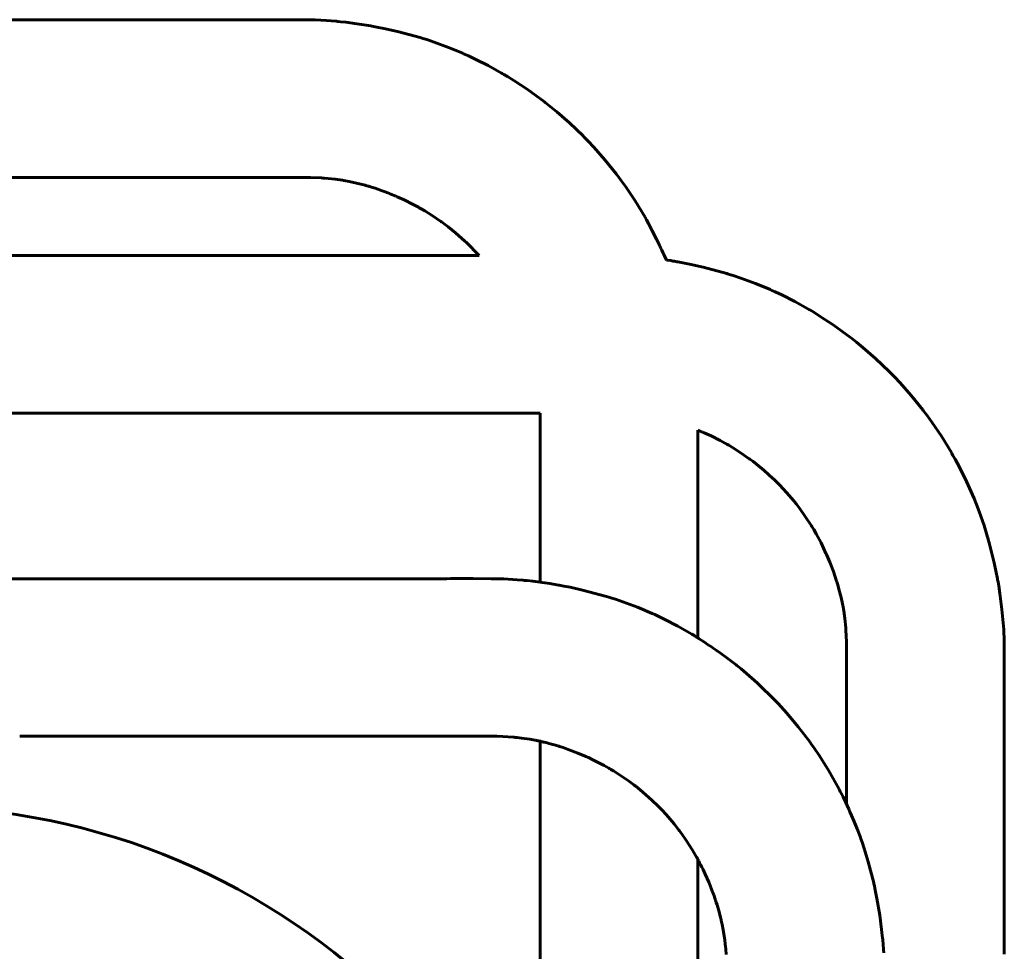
# Model space of a CAD drawing. Header units: millimetres. Extents: x 0 to 297, y 0 to 420.
# Tile 17 of 18: x 217 to 227, y 352 to 361. Entities that reach past the tile are written whole.
import ezdxf

# ---------------------------------------------------------------- set-up
doc = ezdxf.new("R2010")
doc.units = ezdxf.units.MM
doc.linetypes.add('K5LT_BASIC', pattern=[0])
doc.layers.add('Системный слой', color=7, linetype='Continuous')

# ---------------------------------------------------------------- blocks, each defined once
blk = doc.blocks.new('U92')
at = {"layer": 'Системный слой', "color": 150, "linetype": 'K5LT_BASIC', "lineweight": 60, "true_color": 0x0080ff}
for p, q in [((217.2123, 354.2217), (217.2667, 354.2217)), ((217.2667, 354.2217), (217.275, 354.2217)), ((217.275, 354.2217), (217.2908, 354.2217)), ((217.2908, 354.2217), (217.3222, 354.2217)), ((217.3222, 354.2217), (217.3848, 354.2217)), ((217.3848, 354.2217), (217.4601, 354.2217)), ((217.4601, 354.2217), (217.5537, 354.2217)), ((217.5537, 354.2217), (217.7079, 354.2217)), ((217.7079, 354.2217), (217.8646, 354.2217)), ((217.8646, 354.2217), (217.874, 354.2217)), ((217.874, 354.2217), (217.8823, 354.2217)), ((217.8823, 354.2217), (217.8933, 354.2217)), ((217.8933, 354.2217), (217.9154, 354.2217)), ((217.9154, 354.2217), (217.9597, 354.2217)), ((217.9597, 354.2217), (217.9735, 354.2217)), ((217.9735, 354.2217), (217.9819, 354.2217)), ((217.9819, 354.2217), (217.9903, 354.2217)), ((217.9903, 354.2217), (217.9988, 354.2217)), ((217.9988, 354.2217), (218.0072, 354.2217)), ((218.0072, 354.2217), (218.0165, 354.2217)), ((218.0165, 354.2217), (218.035, 354.2217)), ((218.035, 354.2217), (218.072, 354.2217)), ((218.072, 354.2217), (218.1459, 354.2217)), ((218.1459, 354.2217), (218.2931, 354.2217)), ((218.2931, 354.2217), (218.5858, 354.2217)), ((218.5858, 354.2217), (219.1688, 354.2217)), ((219.1688, 354.2217), (220.2588, 354.2217)), ((220.2588, 354.2217), (220.2674, 354.2217)), ((220.2674, 354.2217), (220.2826, 354.2217)), ((220.2826, 354.2217), (220.3128, 354.2217)), ((220.3128, 354.2217), (220.3228, 354.2217)), ((220.3228, 354.2217), (220.3315, 354.2217)), ((220.3315, 354.2217), (220.3424, 354.2217)), ((220.3424, 354.2217), (220.3643, 354.2217)), ((220.3643, 354.2217), (220.4081, 354.2217)), ((220.4081, 354.2217), (220.4397, 354.2217)), ((220.4397, 354.2217), (220.4485, 354.2217)), ((220.4485, 354.2217), (220.4573, 354.2217)), ((220.4573, 354.2217), (220.4681, 354.2217)), ((220.4681, 354.2217), (220.4769, 354.2217)), ((220.4769, 354.2217), (220.4858, 354.2217)), ((220.4858, 354.2217), (220.4994, 354.2217)), ((220.4994, 354.2217), (220.5083, 354.2217)), ((220.5083, 354.2217), (220.5184, 354.2217)), ((220.5184, 354.2217), (220.5385, 354.2217)), ((220.5385, 354.2217), (220.5604, 354.2217)), ((220.5604, 354.2217), (220.5694, 354.2217)), ((220.5694, 354.2217), (220.5805, 354.2217)), ((220.5805, 354.2217), (220.6028, 354.2217)), ((220.6028, 354.2217), (220.6476, 354.2217)), ((220.6476, 354.2217), (220.6843, 354.2217)), ((220.6843, 354.2217), (220.6936, 354.2217)), ((220.6936, 354.2217), (220.7068, 354.2217)), ((220.7068, 354.2217), (220.7333, 354.2217)), ((220.7333, 354.2217), (220.7866, 354.2217)), ((220.7866, 354.2217), (220.8942, 354.2217)), ((220.8942, 354.2217), (220.9369, 354.2217)), ((220.9369, 354.2217), (220.9464, 354.2217)), ((220.9464, 354.2217), (220.9638, 354.2217)), ((220.9638, 354.2217), (220.9987, 354.2217)), ((220.9987, 354.2217), (221.0687, 354.2217)), ((221.0687, 354.2217), (221.1896, 354.2217)), ((221.1896, 354.2217), (221.259, 354.2217)), ((221.259, 354.2217), (221.3621, 354.2217)), ((221.3621, 354.2217), (221.4323, 354.2217)), ((221.4323, 354.2217), (221.4415, 354.2217)), ((221.4415, 354.2217), (221.4586, 354.2217)), ((221.4586, 354.2217), (221.4926, 354.2217)), ((221.4926, 354.2217), (221.5597, 354.2219)), ((221.5597, 354.2219), (221.6898, 354.2217)), ((221.6898, 354.2217), (221.7062, 354.2216)), ((221.7062, 354.2216), (221.7147, 354.2215)), ((221.7147, 354.2215), (221.7279, 354.2214)), ((221.7279, 354.2214), (221.7542, 354.2209)), ((221.7542, 354.2209), (221.8058, 354.2192)), ((221.8058, 354.2192), (221.906, 354.2127)), ((221.906, 354.2127), (221.9138, 354.212)), ((221.9138, 354.212), (221.924, 354.2111)), ((221.924, 354.2111), (221.9443, 354.2091)), ((221.9443, 354.2091), (221.9845, 354.2045)), ((221.9845, 354.2045), (222.0635, 354.1932)), ((222.0635, 354.1932), (222.11, 354.185)), ((222.11, 354.185), (222.1174, 354.1836)), ((222.1174, 354.1836), (222.1247, 354.1823)), ((222.1247, 354.1823), (222.132, 354.1809)), ((222.132, 354.1809), (222.1394, 354.1795)), ((222.1394, 354.1795), (222.1497, 354.1773)), ((222.1497, 354.1773), (222.1627, 354.1742)), ((222.1627, 354.1742), (222.1699, 354.1724)), ((222.1699, 354.1724), (222.1796, 354.17)), ((222.1796, 354.17), (222.1909, 354.1672)), ((222.1909, 354.1672), (222.1981, 354.1654)), ((222.1981, 354.1654), (222.2158, 354.161)), ((222.2158, 354.161), (222.2273, 354.1581)), ((222.2273, 354.1581), (222.2444, 354.1538)), ((222.2444, 354.1538), (222.2699, 354.1471)), ((222.2699, 354.1471), (222.308, 354.1365)), ((222.308, 354.1365), (222.3399, 354.1269)), ((222.3399, 354.1269), (222.3472, 354.1246)), ((222.3472, 354.1246), (222.3586, 354.1209)), ((222.3586, 354.1209), (222.3816, 354.1132)), ((222.3816, 354.1132), (222.4278, 354.0971)), ((222.4278, 354.0971), (222.5217, 354.0611)), ((222.5217, 354.0611), (222.5749, 354.0389)), ((222.5749, 354.0389), (222.5825, 354.0357)), ((222.5825, 354.0357), (222.5951, 354.0301)), ((222.5951, 354.0301), (222.6203, 354.0189)), ((222.6203, 354.0189), (222.6704, 353.9953)), ((222.6704, 353.9953), (222.7696, 353.944)), ((222.7696, 353.944), (222.8157, 353.9179)), ((222.8157, 353.9179), (222.823, 353.9137)), ((222.823, 353.9137), (222.8353, 353.9064)), ((222.8353, 353.9064), (222.8596, 353.8918)), ((222.8596, 353.8918), (222.9079, 353.8615)), ((222.9079, 353.8615), (223.0019, 353.7973)), ((223.0019, 353.7973), (223.0528, 353.7597)), ((223.0528, 353.7597), (223.0595, 353.7545)), ((223.0595, 353.7545), (223.071, 353.7456)), ((223.071, 353.7456), (223.0938, 353.7277)), ((223.0938, 353.7277), (223.1386, 353.6909)), ((223.1386, 353.6909), (223.2252, 353.6139)), ((223.2252, 353.6139), (223.2828, 353.5581)), ((223.2828, 353.5581), (223.2887, 353.5521)), ((223.2887, 353.5521), (223.299, 353.5416)), ((223.299, 353.5416), (223.3194, 353.5204)), ((223.3194, 353.5204), (223.3593, 353.4772)), ((223.3593, 353.4772), (223.4356, 353.3878)), ((223.4356, 353.3878), (223.4823, 353.3281)), ((223.4823, 353.3281), (223.4874, 353.3214)), ((223.4874, 353.3214), (223.4961, 353.3096)), ((223.4961, 353.3096), (223.5135, 353.2858)), ((223.5135, 353.2858), (223.5471, 353.2377)), ((223.5471, 353.2377), (223.6104, 353.1392)), ((223.6104, 353.1392), (223.6495, 353.0722)), ((223.6495, 353.0722), (223.6537, 353.0649)), ((223.6537, 353.0649), (223.6577, 353.0576)), ((223.6577, 353.0576), (223.6618, 353.0501)), ((223.6618, 353.0501), (223.6657, 353.0427)), ((223.6657, 353.0427), (223.6697, 353.0353)), ((223.6697, 353.0353), (223.6737, 353.0279)), ((223.6737, 353.0279), (223.6788, 353.0183)), ((223.6788, 353.0183), (223.6864, 353.0038)), ((223.6864, 353.0038), (223.6902, 352.9963)), ((223.6902, 352.9963), (223.6941, 352.9888)), ((223.6941, 352.9888), (223.6998, 352.9775)), ((223.6998, 352.9775), (223.7109, 352.9548)), ((223.7109, 352.9548), (223.7326, 352.9089)), ((223.7326, 352.9089), (223.7649, 352.8349)), ((223.7649, 352.8349), (223.7682, 352.8269)), ((223.7682, 352.8269), (223.7724, 352.8166)), ((223.7724, 352.8166), (223.7783, 352.8019)), ((223.7783, 352.8019), (223.7821, 352.7923)), ((223.7821, 352.7923), (223.7853, 352.7843)), ((223.7853, 352.7843), (223.7888, 352.7752)), ((223.7888, 352.7752), (223.7958, 352.7571)), ((223.7958, 352.7571), (223.7988, 352.7491)), ((223.7988, 352.7491), (223.8018, 352.741)), ((223.8018, 352.741), (223.8054, 352.7314)), ((223.8054, 352.7314), (223.8125, 352.7121)), ((223.8125, 352.7121), (223.826, 352.6734)), ((223.826, 352.6734), (223.8307, 352.6595)), ((223.8307, 352.6595), (223.8334, 352.6514)), ((223.8334, 352.6514), (223.837, 352.6405)), ((223.837, 352.6405), (223.8439, 352.6186)), ((223.8439, 352.6186), (223.8571, 352.5749)), ((223.8571, 352.5749), (223.8803, 352.4872)), ((223.8803, 352.4872), (223.883, 352.4759)), ((223.883, 352.4759), (223.8848, 352.4678)), ((223.8848, 352.4678), (223.8876, 352.4555)), ((223.8876, 352.4555), (223.8929, 352.4309)), ((223.8929, 352.4309), (223.9025, 352.3816)), ((223.9025, 352.3816), (223.9179, 352.282)), ((223.9179, 352.282), (223.9222, 352.2458)), ((223.9222, 352.2458), (223.9231, 352.2374)), ((223.9231, 352.2374), (223.9245, 352.2242)), ((223.9245, 352.2242), (223.927, 352.1978)), ((223.927, 352.1978), (223.9309, 352.1448))]:
    blk.add_line(p, q, dxfattribs=at)
blk = doc.blocks.new('U93')
at = {"layer": 'Системный слой', "color": 150, "linetype": 'K5LT_BASIC', "lineweight": 60, "true_color": 0x0080ff}
for p, q in [((217.1252, 355.7204), (217.2241, 355.7204)), ((217.2241, 355.7204), (217.3324, 355.7204)), ((217.3324, 355.7204), (217.3402, 355.7204)), ((217.3402, 355.7204), (217.354, 355.7204)), ((217.354, 355.7204), (217.3815, 355.7204)), ((217.3815, 355.7204), (217.4367, 355.7204)), ((217.4367, 355.7204), (217.5249, 355.7204)), ((217.5249, 355.7204), (217.7129, 355.7204)), ((217.7129, 355.7204), (217.8637, 355.7204)), ((217.8637, 355.7204), (217.8714, 355.7204)), ((217.8714, 355.7204), (217.8829, 355.7204)), ((217.8829, 355.7204), (217.9057, 355.7204)), ((217.9057, 355.7204), (217.9326, 355.7204)), ((217.9326, 355.7204), (217.9402, 355.7204)), ((217.9402, 355.7204), (217.9494, 355.7204)), ((217.9494, 355.7204), (217.9678, 355.7204)), ((217.9678, 355.7204), (217.995, 355.7204)), ((217.995, 355.7204), (218.0086, 355.7204)), ((218.0086, 355.7204), (218.0293, 355.7204)), ((218.0293, 355.7204), (218.0706, 355.7204)), ((218.0706, 355.7204), (218.1534, 355.7204)), ((218.1534, 355.7204), (218.3193, 355.7204)), ((218.3193, 355.7204), (218.6521, 355.7204)), ((218.6521, 355.7204), (219.3185, 355.7204)), ((219.3185, 355.7204), (220.4466, 355.7204)), ((220.4466, 355.7204), (220.454, 355.7204)), ((220.454, 355.7204), (220.4614, 355.7204)), ((220.4614, 355.7204), (220.4687, 355.7204)), ((220.4687, 355.7204), (220.4761, 355.7204)), ((220.4761, 355.7204), (220.4872, 355.7204)), ((220.4872, 355.7204), (220.4945, 355.7204)), ((220.4945, 355.7204), (220.5018, 355.7204)), ((220.5018, 355.7204), (220.5125, 355.7204)), ((220.5125, 355.7204), (220.534, 355.7204)), ((220.534, 355.7204), (220.5442, 355.7204)), ((220.5442, 355.7204), (220.5514, 355.7204)), ((220.5514, 355.7204), (220.5604, 355.7204)), ((220.5604, 355.7204), (220.5783, 355.7204)), ((220.5783, 355.7204), (220.6139, 355.7204)), ((220.6139, 355.7204), (220.6472, 355.7204)), ((220.6472, 355.7204), (220.6543, 355.7204)), ((220.6543, 355.7204), (220.6646, 355.7204)), ((220.6646, 355.7204), (220.6853, 355.7204)), ((220.6853, 355.7204), (220.7265, 355.7204)), ((220.7265, 355.7204), (220.8083, 355.7204)), ((220.8083, 355.7204), (220.8856, 355.7204)), ((220.8856, 355.7204), (220.9874, 355.7204)), ((220.9874, 355.7204), (221.1722, 355.7204)), ((221.1722, 355.7204), (221.2501, 355.7204)), ((221.2501, 355.7204), (221.2588, 355.7204)), ((221.2588, 355.7204), (221.2761, 355.7204)), ((221.2761, 355.7204), (221.311, 355.7205)), ((221.311, 355.7205), (221.3812, 355.7205)), ((221.3812, 355.7205), (221.5244, 355.7206)), ((221.5244, 355.7206), (221.6973, 355.7204)), ((221.6973, 355.7204), (221.7051, 355.7204)), ((221.7051, 355.7204), (221.7207, 355.7202)), ((221.7207, 355.7202), (221.7521, 355.7197)), ((221.7521, 355.7197), (221.8155, 355.7177)), ((221.8155, 355.7177), (221.9442, 355.7101)), ((221.9442, 355.7101), (221.993, 355.7061)), ((221.993, 355.7061), (222.001, 355.7053)), ((222.001, 355.7053), (222.014, 355.7041)), ((222.014, 355.7041), (222.04, 355.7015)), ((222.04, 355.7015), (222.0921, 355.6958)), ((222.0921, 355.6958), (222.1626, 355.687)), ((222.1626, 355.687), (222.1707, 355.6859)), ((222.1707, 355.6859), (222.1824, 355.6843)), ((222.1824, 355.6843), (222.2058, 355.681)), ((222.2058, 355.681), (222.2526, 355.6739)), ((222.2526, 355.6739), (222.3359, 355.6599)), ((222.3359, 355.6599), (222.344, 355.6585)), ((222.344, 355.6585), (222.3589, 355.6558)), ((222.3589, 355.6558), (222.3886, 355.6502)), ((222.3886, 355.6502), (222.4479, 355.6384)), ((222.4479, 355.6384), (222.5652, 355.6124)), ((222.5652, 355.6124), (222.7933, 355.5513)), ((222.7933, 355.5513), (222.8152, 355.5446)), ((222.8152, 355.5446), (222.8243, 355.5418)), ((222.8243, 355.5418), (222.8424, 355.5362)), ((222.8424, 355.5362), (222.8784, 355.5246)), ((222.8784, 355.5246), (222.9493, 355.5006)), ((222.9493, 355.5006), (223.0871, 355.4489)), ((223.0871, 355.4489), (223.2277, 355.3891)), ((223.2277, 355.3891), (223.2357, 355.3855)), ((223.2357, 355.3855), (223.2517, 355.3782)), ((223.2517, 355.3782), (223.2835, 355.3635)), ((223.2835, 355.3635), (223.3467, 355.333)), ((223.3467, 355.333), (223.4716, 355.2683)), ((223.4716, 355.2683), (223.6041, 355.1931)), ((223.6041, 355.1931), (223.6106, 355.1893)), ((223.6106, 355.1893), (223.6171, 355.1855)), ((223.6171, 355.1855), (223.6236, 355.1817)), ((223.6236, 355.1817), (223.6301, 355.1779)), ((223.6301, 355.1779), (223.6366, 355.1741)), ((223.6366, 355.1741), (223.6458, 355.1685)), ((223.6458, 355.1685), (223.6592, 355.1597)), ((223.6592, 355.1597), (223.6655, 355.1554)), ((223.6655, 355.1554), (223.6717, 355.1512)), ((223.6717, 355.1512), (223.6831, 355.1433)), ((223.6831, 355.1433), (223.7061, 355.1276)), ((223.7061, 355.1276), (223.7375, 355.1064)), ((223.7375, 355.1064), (223.7533, 355.0958)), ((223.7533, 355.0958), (223.7903, 355.0708)), ((223.7903, 355.0708), (223.8086, 355.0584)), ((223.8086, 355.0584), (223.836, 355.0398)), ((223.836, 355.0398), (223.8768, 355.0117)), ((223.8768, 355.0117), (223.9375, 354.9686)), ((223.9375, 354.9686), (224.0265, 354.901)), ((224.0265, 354.901), (224.0332, 354.8957)), ((224.0332, 354.8957), (224.0464, 354.885)), ((224.0464, 354.885), (224.0727, 354.8635)), ((224.0727, 354.8635), (224.1248, 354.8198)), ((224.1248, 354.8198), (224.2266, 354.7297)), ((224.2266, 354.7297), (224.404, 354.5552)), ((224.404, 354.5552), (224.4112, 354.5476)), ((224.4112, 354.5476), (224.4254, 354.5325)), ((224.4254, 354.5325), (224.4536, 354.502)), ((224.4536, 354.502), (224.509, 354.44)), ((224.509, 354.44), (224.6157, 354.3125)), ((224.6157, 354.3125), (224.7284, 354.164)), ((224.7284, 354.164), (224.7345, 354.1555)), ((224.7345, 354.1555), (224.7467, 354.1384)), ((224.7467, 354.1384), (224.7707, 354.1042)), ((224.7707, 354.1042), (224.8174, 354.0349)), ((224.8174, 354.0349), (224.9062, 353.8936)), ((224.9062, 353.8936), (225.0047, 353.7183)), ((225.0047, 353.7183), (225.0095, 353.7092)), ((225.0095, 353.7092), (225.0167, 353.6955)), ((225.0167, 353.6955), (225.0274, 353.675)), ((225.0274, 353.675), (225.0432, 353.6442)), ((225.0432, 353.6442), (225.066, 353.5976)), ((225.066, 353.5976), (225.0979, 353.5266)), ((225.0979, 353.5266), (225.1086, 353.5026)), ((225.1086, 353.5026), (225.1238, 353.4681)), ((225.1238, 353.4681), (225.1458, 353.4169)), ((225.1458, 353.4169), (225.1775, 353.34)), ((225.1775, 353.34), (225.205, 353.2673)), ((225.205, 353.2673), (225.2078, 353.2598)), ((225.2078, 353.2598), (225.2132, 353.2446)), ((225.2132, 353.2446), (225.2238, 353.2141)), ((225.2238, 353.2141), (225.2443, 353.1526)), ((225.2443, 353.1526), (225.2821, 353.0281)), ((225.2821, 353.0281), (225.3338, 352.8272)), ((225.3338, 352.8272), (225.3361, 352.8173)), ((225.3361, 352.8173), (225.3405, 352.7975)), ((225.3405, 352.7975), (225.3491, 352.758)), ((225.3491, 352.758), (225.3651, 352.6788)), ((225.3651, 352.6788), (225.3922, 352.5202)), ((225.3922, 352.5202), (225.4193, 352.2995)), ((225.4193, 352.2995), (225.42, 352.292)), ((225.42, 352.292), (225.4214, 352.2775)), ((225.4214, 352.2775), (225.4238, 352.2486)), ((225.4238, 352.2486), (225.4281, 352.1905)), ((225.4281, 352.1905), (225.4299, 352.1614))]:
    blk.add_line(p, q, dxfattribs=at)
blk = doc.blocks.new('U94')
at = {"layer": 'Системный слой', "color": 150, "linetype": 'K5LT_BASIC', "lineweight": 60, "true_color": 0x0080ff}
for p, q in [((208.1894, 357.2931), (222.1608, 357.2931)), ((223.6608, 357.1327), (223.6754, 357.1269)), ((223.6754, 357.1269), (223.6828, 357.1238)), ((223.6828, 357.1238), (223.6865, 357.1223)), ((223.6865, 357.1223), (223.6885, 357.1214)), ((223.6885, 357.1214), (223.6895, 357.121)), ((223.6895, 357.121), (223.6904, 357.1206)), ((223.6904, 357.1206), (223.6916, 357.1201)), ((223.6916, 357.1201), (223.6932, 357.1194)), ((223.6932, 357.1194), (223.6955, 357.1184)), ((223.6955, 357.1184), (223.699, 357.1169)), ((223.699, 357.1169), (223.7023, 357.1156)), ((223.7023, 357.1156), (223.705, 357.1144)), ((223.705, 357.1144), (223.7105, 357.1121)), ((223.7105, 357.1121), (223.7215, 357.1073)), ((223.7215, 357.1073), (223.7434, 357.0977)), ((223.7434, 357.0977), (223.7869, 357.0777)), ((223.7869, 357.0777), (223.8731, 357.0347)), ((223.8731, 357.0347), (223.9236, 357.0073)), ((223.9236, 357.0073), (223.9282, 357.0047)), ((223.9282, 357.0047), (223.9375, 356.9994)), ((223.9375, 356.9994), (223.9559, 356.9888)), ((223.9559, 356.9888), (223.9926, 356.967)), ((223.9926, 356.967), (224.0646, 356.9215)), ((224.0646, 356.9215), (224.151, 356.8616)), ((224.151, 356.8616), (224.1557, 356.8582)), ((224.1557, 356.8582), (224.165, 356.8513)), ((224.165, 356.8513), (224.1835, 356.8375)), ((224.1835, 356.8375), (224.2201, 356.8092)), ((224.2201, 356.8092), (224.2913, 356.7507)), ((224.2913, 356.7507), (224.3762, 356.674)), ((224.3762, 356.674), (224.3806, 356.6699)), ((224.3806, 356.6699), (224.3892, 356.6616)), ((224.3892, 356.6616), (224.4063, 356.6449)), ((224.4063, 356.6449), (224.44, 356.6109)), ((224.44, 356.6109), (224.5052, 356.5409)), ((224.5052, 356.5409), (224.5731, 356.4611)), ((224.5731, 356.4611), (224.5768, 356.4564)), ((224.5768, 356.4564), (224.5843, 356.4471)), ((224.5843, 356.4471), (224.5991, 356.4283)), ((224.5991, 356.4283), (224.6281, 356.3904)), ((224.6281, 356.3904), (224.6835, 356.3129)), ((224.6835, 356.3129), (224.7417, 356.2232)), ((224.7417, 356.2232), (224.7449, 356.2181)), ((224.7449, 356.2181), (224.7511, 356.2079)), ((224.7511, 356.2079), (224.7635, 356.1872)), ((224.7635, 356.1872), (224.7875, 356.1455)), ((224.7875, 356.1455), (224.8332, 356.0602)), ((224.8332, 356.0602), (224.8804, 355.9611)), ((224.8804, 355.9611), (224.8828, 355.9556)), ((224.8828, 355.9556), (224.8877, 355.9446)), ((224.8877, 355.9446), (224.8973, 355.9225)), ((224.8973, 355.9225), (224.9159, 355.8778)), ((224.9159, 355.8778), (224.9505, 355.7874)), ((224.9505, 355.7874), (224.9817, 355.6953)), ((224.9817, 355.6953), (224.9833, 355.6904)), ((224.9833, 355.6904), (224.9864, 355.6804)), ((224.9864, 355.6804), (224.9924, 355.6606)), ((224.9924, 355.6606), (225.0037, 355.621)), ((225.0037, 355.621), (225.0237, 355.542)), ((225.0237, 355.542), (225.0367, 355.4814)), ((225.0367, 355.4814), (225.0376, 355.4768)), ((225.0376, 355.4768), (225.0393, 355.4678)), ((225.0393, 355.4678), (225.0426, 355.4498)), ((225.0426, 355.4498), (225.0488, 355.4138)), ((225.0488, 355.4138), (225.059, 355.3417)), ((225.059, 355.3417), (225.068, 355.254)), ((225.068, 355.254), (225.0683, 355.2495)), ((225.0683, 355.2495), (225.069, 355.2405)), ((225.069, 355.2405), (225.0703, 355.2223)), ((225.0703, 355.2223), (225.0725, 355.1858)), ((225.0725, 355.1858), (225.0754, 355.1116)), ((225.0754, 355.1116), (225.0762, 355.0431)), ((225.0762, 355.0431), (225.0762, 355.0388)), ((225.0762, 355.0388), (225.0762, 355.0301)), ((225.0762, 355.0301), (225.0762, 355.0127)), ((225.0762, 355.0127), (225.0762, 354.9774)), ((225.0762, 354.9774), (225.0762, 354.9057)), ((225.0762, 354.9057), (225.0762, 354.8667)), ((225.0762, 354.8667), (225.0762, 354.847)), ((225.0762, 354.847), (225.0762, 354.837)), ((225.0762, 354.837), (225.0762, 354.8327)), ((225.0762, 354.8327), (225.0762, 354.8241)), ((225.0762, 354.8241), (225.0762, 354.8069)), ((225.0762, 354.8069), (225.0762, 354.7727)), ((225.0762, 354.7727), (225.0762, 354.7047)), ((225.0762, 354.7047), (225.0762, 354.6104)), ((225.0762, 354.6104), (225.0762, 354.6033)), ((225.0762, 354.6033), (225.0762, 354.5892)), ((225.0762, 354.5892), (225.0762, 354.561)), ((225.0762, 354.561), (225.0762, 354.5051)), ((225.0762, 354.5051), (225.0762, 354.3952)), ((225.0762, 354.3952), (225.0762, 354.182)), ((225.0762, 354.182), (225.0762, 354.1654)), ((225.0762, 354.1654), (225.0762, 354.1598)), ((225.0762, 354.1598), (225.0762, 354.1486)), ((225.0762, 354.1486), (225.0762, 354.1262)), ((225.0762, 354.1262), (225.0762, 354.0817)), ((225.0762, 354.0817), (225.0762, 354.0578)), ((225.0762, 354.0578), (225.0762, 354.0561)), ((225.0762, 354.0561), (225.0762, 354.0527)), ((225.0762, 354.0527), (225.0762, 354.0459)), ((225.0762, 354.0459), (225.0762, 354.0342)), ((225.0762, 354.0342), (225.0762, 354.0332)), ((225.0762, 354.0332), (225.0762, 354.0313)), ((225.0762, 354.0313), (225.0762, 354.0274)), ((225.0762, 354.0274), (225.0762, 354.0197)), ((225.0762, 354.0197), (225.0762, 354.0041)), ((225.0762, 354.0041), (225.0762, 353.9869)), ((225.0762, 353.9869), (225.0762, 353.9852)), ((225.0762, 353.9852), (225.0762, 353.9819)), ((225.0762, 353.9819), (225.0762, 353.9754)), ((225.0762, 353.9754), (225.0762, 353.9622)), ((225.0762, 353.9622), (225.0762, 353.9357)), ((225.0762, 353.9357), (225.0762, 353.8914)), ((225.0762, 353.8914), (225.0762, 353.8883)), ((225.0762, 353.8883), (225.0762, 353.8822)), ((225.0762, 353.8822), (225.0762, 353.8701)), ((225.0762, 353.8701), (225.0762, 353.8456)), ((225.0762, 353.8456), (225.0762, 353.7964)), ((225.0762, 353.7964), (225.0762, 353.7662)), ((225.0762, 353.7662), (225.0762, 353.751)), ((225.0762, 353.751), (225.0762, 353.7433)), ((225.0762, 353.7433), (225.0762, 353.734)), ((225.0762, 353.734), (225.0762, 353.7288)), ((225.0762, 353.7288), (225.0762, 353.721)), ((225.0762, 353.721), (225.0762, 353.7093)), ((225.0762, 353.7093), (225.0762, 353.6917)), ((225.0762, 353.6917), (225.0762, 353.6791)), ((225.0762, 353.6791), (225.0762, 353.6594)), ((225.0762, 353.6594), (225.0762, 353.63)), ((225.0762, 353.63), (225.0762, 353.586)), ((225.0762, 353.586), (225.0762, 353.5753))]:
    blk.add_line(p, q, dxfattribs=at)
blk = doc.blocks.new('U96')
at = {"layer": 'Системный слой', "color": 150, "linetype": 'K5LT_BASIC', "lineweight": 60, "true_color": 0x0080ff}
for p, q in [((208.1894, 358.7931), (221.5823, 358.7931)), ((223.3632, 358.7511), (223.4034, 358.7451)), ((223.4034, 358.7451), (223.4236, 358.7418)), ((223.4236, 358.7418), (223.4339, 358.74)), ((223.4339, 358.74), (223.441, 358.7388)), ((223.441, 358.7388), (223.4481, 358.7375)), ((223.4481, 358.7375), (223.4551, 358.7363)), ((223.4551, 358.7363), (223.4622, 358.7351)), ((223.4622, 358.7351), (223.4703, 358.7337)), ((223.4703, 358.7337), (223.4865, 358.7308)), ((223.4865, 358.7308), (223.5189, 358.7248)), ((223.5189, 358.7248), (223.5837, 358.712)), ((223.5837, 358.712), (223.7125, 358.6834)), ((223.7125, 358.6834), (223.936, 358.6232)), ((223.936, 358.6232), (223.945, 358.6204)), ((223.945, 358.6204), (223.963, 358.6149)), ((223.963, 358.6149), (223.999, 358.6035)), ((223.999, 358.6035), (224.0702, 358.5798)), ((224.0702, 358.5798), (224.2106, 358.528)), ((224.2106, 358.528), (224.3421, 358.4731)), ((224.3421, 358.4731), (224.3499, 358.4696)), ((224.3499, 358.4696), (224.3656, 358.4626)), ((224.3656, 358.4626), (224.3969, 358.4483)), ((224.3969, 358.4483), (224.4592, 358.4188)), ((224.4592, 358.4188), (224.5825, 358.3563)), ((224.5825, 358.3563), (224.7077, 358.2867)), ((224.7077, 358.2867), (224.7157, 358.2821)), ((224.7157, 358.2821), (224.7316, 358.2728)), ((224.7316, 358.2728), (224.7632, 358.2539)), ((224.7632, 358.2539), (224.826, 358.2151)), ((224.826, 358.2151), (224.9492, 358.134)), ((224.9492, 358.134), (225.1147, 358.0137)), ((225.1147, 358.0137), (225.1226, 358.0075)), ((225.1226, 358.0075), (225.1384, 357.9953)), ((225.1384, 357.9953), (225.1697, 357.9705)), ((225.1697, 357.9705), (225.2315, 357.9199)), ((225.2315, 357.9199), (225.3519, 357.815)), ((225.3519, 357.815), (225.482, 357.6906)), ((225.482, 357.6906), (225.489, 357.6835)), ((225.489, 357.6835), (225.503, 357.6694)), ((225.503, 357.6694), (225.5306, 357.6409)), ((225.5306, 357.6409), (225.585, 357.5831)), ((225.585, 357.5831), (225.6899, 357.4641)), ((225.6899, 357.4641), (225.8, 357.3274)), ((225.8, 357.3274), (225.806, 357.3195)), ((225.806, 357.3195), (225.818, 357.3037)), ((225.818, 357.3037), (225.8418, 357.2719)), ((225.8418, 357.2719), (225.8883, 357.2074)), ((225.8883, 357.2074), (225.9774, 357.0755)), ((225.9774, 357.0755), (226.0729, 356.9194)), ((226.0729, 356.9194), (226.0779, 356.9107)), ((226.0779, 356.9107), (226.0878, 356.8933)), ((226.0878, 356.8933), (226.1073, 356.8584)), ((226.1073, 356.8584), (226.1453, 356.7881)), ((226.1453, 356.7881), (226.2165, 356.6455)), ((226.2165, 356.6455), (226.2884, 356.4837)), ((226.2884, 356.4837), (226.2918, 356.4755)), ((226.2918, 356.4755), (226.2986, 356.459)), ((226.2986, 356.459), (226.3118, 356.4259)), ((226.3118, 356.4259), (226.3371, 356.3595)), ((226.3371, 356.3595), (226.3835, 356.2255)), ((226.3835, 356.2255), (226.4171, 356.1162)), ((226.4171, 356.1162), (226.4193, 356.1084)), ((226.4193, 356.1084), (226.4238, 356.0928)), ((226.4238, 356.0928), (226.4326, 356.0615)), ((226.4326, 356.0615), (226.4494, 355.9984)), ((226.4494, 355.9984), (226.4802, 355.8702)), ((226.4802, 355.8702), (226.5112, 355.7179)), ((226.5112, 355.7179), (226.5129, 355.7087)), ((226.5129, 355.7087), (226.5162, 355.6902)), ((226.5162, 355.6902), (226.5226, 355.653)), ((226.5226, 355.653), (226.5345, 355.578)), ((226.5345, 355.578), (226.5541, 355.4263)), ((226.5541, 355.4263), (226.5704, 355.2355)), ((226.5704, 355.2355), (226.5713, 355.2182)), ((226.5713, 355.2182), (226.5717, 355.2108)), ((226.5717, 355.2108), (226.5724, 355.1963)), ((226.5724, 355.1963), (226.5737, 355.1675)), ((226.5737, 355.1675), (226.5753, 355.1101)), ((226.5753, 355.1101), (226.5762, 355.0252)), ((226.5762, 355.0252), (226.5762, 355.0181)), ((226.5762, 355.0181), (226.5762, 355.0061)), ((226.5762, 355.0061), (226.5762, 354.9822)), ((226.5762, 354.9822), (226.5762, 354.9349)), ((226.5762, 354.9349), (226.5762, 354.842)), ((226.5762, 354.842), (226.5762, 354.7463)), ((226.5762, 354.7463), (226.5762, 354.7397)), ((226.5762, 354.7397), (226.5762, 354.7273)), ((226.5762, 354.7273), (226.5762, 354.7025)), ((226.5762, 354.7025), (226.5762, 354.6532)), ((226.5762, 354.6532), (226.5762, 354.6099)), ((226.5762, 354.6099), (226.5762, 354.5882)), ((226.5762, 354.5882), (226.5762, 354.5773)), ((226.5762, 354.5773), (226.5762, 354.564)), ((226.5762, 354.564), (226.5762, 354.5564)), ((226.5762, 354.5564), (226.5762, 354.5451)), ((226.5762, 354.5451), (226.5762, 354.5282)), ((226.5762, 354.5282), (226.5762, 354.5029)), ((226.5762, 354.5029), (226.5762, 354.4648)), ((226.5762, 354.4648), (226.5762, 354.4573)), ((226.5762, 354.4573), (226.5762, 354.4507)), ((226.5762, 354.4507), (226.5762, 354.4386)), ((226.5762, 354.4386), (226.5762, 354.4142)), ((226.5762, 354.4142), (226.5762, 354.3653)), ((226.5762, 354.3653), (226.5762, 354.2661)), ((226.5762, 354.2661), (226.5762, 354.2151)), ((226.5762, 354.2151), (226.5762, 354.2083)), ((226.5762, 354.2083), (226.5762, 354.1974)), ((226.5762, 354.1974), (226.5762, 354.1755)), ((226.5762, 354.1755), (226.5762, 354.1313)), ((226.5762, 354.1313), (226.5762, 354.0811)), ((226.5762, 354.0811), (226.5762, 354.0739)), ((226.5762, 354.0739), (226.5762, 354.0649)), ((226.5762, 354.0649), (226.5762, 354.0552)), ((226.5762, 354.0552), (226.5762, 354.048)), ((226.5762, 354.048), (226.5762, 354.0409)), ((226.5762, 354.0409), (226.5762, 354.0334)), ((226.5762, 354.0334), (226.5762, 354.0184)), ((226.5762, 354.0184), (226.5762, 354.0112)), ((226.5762, 354.0112), (226.5762, 354.004)), ((226.5762, 354.004), (226.5762, 353.9954)), ((226.5762, 353.9954), (226.5762, 353.9782)), ((226.5762, 353.9782), (226.5762, 353.9438)), ((226.5762, 353.9438), (226.5762, 353.9365)), ((226.5762, 353.9365), (226.5762, 353.9293)), ((226.5762, 353.9293), (226.5762, 353.9221)), ((226.5762, 353.9221), (226.5762, 353.9148)), ((226.5762, 353.9148), (226.5762, 353.9068)), ((226.5762, 353.9068), (226.5762, 353.8995)), ((226.5762, 353.8995), (226.5762, 353.8923)), ((226.5762, 353.8923), (226.5762, 353.8816)), ((226.5762, 353.8816), (226.5762, 353.8603)), ((226.5762, 353.8603), (226.5762, 353.8176)), ((226.5762, 353.8176), (226.5762, 353.7318)), ((226.5762, 353.7318), (226.5762, 353.7187)), ((226.5762, 353.7187), (226.5762, 353.7114)), ((226.5762, 353.7114), (226.5762, 353.6982)), ((226.5762, 353.6982), (226.5762, 353.6718)), ((226.5762, 353.6718), (226.5762, 353.6189)), ((226.5762, 353.6189), (226.5762, 353.5128)), ((226.5762, 353.5128), (226.5762, 353.4123)), ((226.5762, 353.4123), (226.5762, 353.362)), ((226.5762, 353.362), (226.5762, 353.2438)), ((226.5762, 353.2438), (226.5762, 353.195)), ((226.5762, 353.195), (226.5762, 353.1311)), ((226.5762, 353.1311), (226.5762, 353.1078)), ((226.5762, 353.1078), (226.5762, 353.1004)), ((226.5762, 353.1004), (226.5762, 353.0908)), ((226.5762, 353.0908), (226.5762, 353.0752)), ((226.5762, 353.0752), (226.5762, 353.0679)), ((226.5762, 353.0679), (226.5762, 353.0592)), ((226.5762, 353.0592), (226.5762, 353.0424)), ((226.5762, 353.0424), (226.5762, 353.035)), ((226.5762, 353.035), (226.5762, 353.0261)), ((226.5762, 353.0261), (226.5762, 353.0083)), ((226.5762, 353.0083), (226.5762, 352.9767)), ((226.5762, 352.9767), (226.5762, 352.9693)), ((226.5762, 352.9693), (226.5762, 352.9595)), ((226.5762, 352.9595), (226.5762, 352.94)), ((226.5762, 352.94), (226.5762, 352.9009)), ((226.5762, 352.9009), (226.5762, 352.8456)), ((226.5762, 352.8456), (226.5762, 352.8383)), ((226.5762, 352.8383), (226.5762, 352.8267)), ((226.5762, 352.8267), (226.5762, 352.8035)), ((226.5762, 352.8035), (226.5762, 352.7572)), ((226.5762, 352.7572), (226.5762, 352.665)), ((226.5762, 352.665), (226.5762, 352.4822)), ((226.5762, 352.4822), (226.5762, 352.3712)), ((226.5762, 352.3712), (226.5762, 352.1494))]:
    blk.add_line(p, q, dxfattribs=at)
blk = doc.blocks.new('U128')
at = {"layer": 'Системный слой', "color": 150, "linetype": 'K5LT_BASIC', "lineweight": 60, "true_color": 0x0080ff}
for p, q in [((217.0355, 361.037), (217.2125, 361.037)), ((217.2125, 361.037), (217.4095, 361.037)), ((217.4095, 361.037), (217.4169, 361.037)), ((217.4169, 361.037), (217.4318, 361.037)), ((217.4318, 361.037), (217.4614, 361.037)), ((217.4614, 361.037), (217.5207, 361.037)), ((217.5207, 361.037), (217.5437, 361.037)), ((217.5437, 361.037), (217.546, 361.037)), ((217.546, 361.037), (217.5506, 361.037)), ((217.5506, 361.037), (217.5598, 361.037)), ((217.5598, 361.037), (217.5774, 361.037)), ((217.5774, 361.037), (217.5791, 361.037)), ((217.5791, 361.037), (217.582, 361.037)), ((217.582, 361.037), (217.5878, 361.037)), ((217.5878, 361.037), (217.5995, 361.037)), ((217.5995, 361.037), (217.6114, 361.037)), ((217.6114, 361.037), (217.6131, 361.037)), ((217.6131, 361.037), (217.6163, 361.037)), ((217.6163, 361.037), (217.6228, 361.037)), ((217.6228, 361.037), (217.6358, 361.037)), ((217.6358, 361.037), (217.6617, 361.037)), ((217.6617, 361.037), (217.6795, 361.037)), ((217.6795, 361.037), (217.682, 361.037)), ((217.682, 361.037), (217.6872, 361.037)), ((217.6872, 361.037), (217.6976, 361.037)), ((217.6976, 361.037), (217.7183, 361.037)), ((217.7183, 361.037), (217.7597, 361.037)), ((217.7597, 361.037), (217.8152, 361.037)), ((217.8152, 361.037), (217.8198, 361.037)), ((217.8198, 361.037), (217.829, 361.037)), ((217.829, 361.037), (217.8473, 361.037)), ((217.8473, 361.037), (217.8838, 361.037)), ((217.8838, 361.037), (217.9567, 361.037)), ((217.9567, 361.037), (218.0858, 361.037)), ((218.0858, 361.037), (218.0943, 361.037)), ((218.0943, 361.037), (218.1114, 361.037)), ((218.1114, 361.037), (218.1454, 361.037)), ((218.1454, 361.037), (218.2134, 361.037)), ((218.2134, 361.037), (218.3486, 361.037)), ((218.3486, 361.037), (218.611, 361.037)), ((218.611, 361.037), (218.6146, 361.037)), ((218.6146, 361.037), (218.6162, 361.037)), ((218.6162, 361.037), (218.6193, 361.037)), ((218.6193, 361.037), (218.6256, 361.037)), ((218.6256, 361.037), (218.6382, 361.037)), ((218.6382, 361.037), (218.6633, 361.037)), ((218.6633, 361.037), (218.7134, 361.037)), ((218.7134, 361.037), (218.7264, 361.037)), ((218.7264, 361.037), (218.7279, 361.037)), ((218.7279, 361.037), (218.73, 361.037)), ((218.73, 361.037), (218.7329, 361.037)), ((218.7329, 361.037), (218.7373, 361.037)), ((218.7373, 361.037), (218.7439, 361.037)), ((218.7439, 361.037), (218.7538, 361.037)), ((218.7538, 361.037), (218.7554, 361.037)), ((218.7554, 361.037), (218.7576, 361.037)), ((218.7576, 361.037), (218.762, 361.037)), ((218.762, 361.037), (218.7707, 361.037)), ((218.7707, 361.037), (218.782, 361.037)), ((218.782, 361.037), (218.7835, 361.037)), ((218.7835, 361.037), (218.7861, 361.037)), ((218.7861, 361.037), (218.7912, 361.037)), ((218.7912, 361.037), (218.8015, 361.037)), ((218.8015, 361.037), (218.8219, 361.037)), ((218.8219, 361.037), (218.8375, 361.037)), ((218.8375, 361.037), (218.8394, 361.037)), ((218.8394, 361.037), (218.8431, 361.037)), ((218.8431, 361.037), (218.8505, 361.037)), ((218.8505, 361.037), (218.8652, 361.037)), ((218.8652, 361.037), (218.8945, 361.037)), ((218.8945, 361.037), (218.9469, 361.037)), ((218.9469, 361.037), (218.9504, 361.037)), ((218.9504, 361.037), (218.9573, 361.037)), ((218.9573, 361.037), (218.9711, 361.037)), ((218.9711, 361.037), (218.9987, 361.037)), ((218.9987, 361.037), (219.0534, 361.037)), ((219.0534, 361.037), (219.1544, 361.037)), ((219.1544, 361.037), (219.1616, 361.037)), ((219.1616, 361.037), (219.1683, 361.037)), ((219.1683, 361.037), (219.1819, 361.037)), ((219.1819, 361.037), (219.209, 361.037)), ((219.209, 361.037), (219.2395, 361.037)), ((219.2395, 361.037), (219.2549, 361.037)), ((219.2549, 361.037), (219.2628, 361.037)), ((219.2628, 361.037), (219.2762, 361.037)), ((219.2762, 361.037), (219.2884, 361.037)), ((219.2884, 361.037), (219.3067, 361.037)), ((219.3067, 361.037), (219.3341, 361.037)), ((219.3341, 361.037), (219.3751, 361.037)), ((219.3751, 361.037), (219.4368, 361.037)), ((219.4368, 361.037), (219.5301, 361.037)), ((219.5301, 361.037), (219.5878, 361.037)), ((219.5878, 361.037), (219.5957, 361.037)), ((219.5957, 361.037), (219.6115, 361.037)), ((219.6115, 361.037), (219.6432, 361.037)), ((219.6432, 361.037), (219.7072, 361.0371)), ((219.7072, 361.0371), (219.8375, 361.0371)), ((219.8375, 361.0371), (219.924, 361.037)), ((219.924, 361.037), (219.9305, 361.0369)), ((219.9305, 361.0369), (219.9437, 361.0368)), ((219.9437, 361.0368), (219.97, 361.0364)), ((219.97, 361.0364), (220.0231, 361.035)), ((220.0231, 361.035), (220.1306, 361.0295)), ((220.1306, 361.0295), (220.2181, 361.0226)), ((220.2181, 361.0226), (220.2246, 361.022)), ((220.2246, 361.022), (220.2375, 361.0208)), ((220.2375, 361.0208), (220.2635, 361.0182)), ((220.2635, 361.0182), (220.3156, 361.0125)), ((220.3156, 361.0125), (220.4197, 360.9991)), ((220.4197, 360.9991), (220.5515, 360.9781)), ((220.5515, 360.9781), (220.5598, 360.9767)), ((220.5598, 360.9767), (220.5765, 360.9737)), ((220.5765, 360.9737), (220.6096, 360.9675)), ((220.6096, 360.9675), (220.6756, 360.9544)), ((220.6756, 360.9544), (220.8061, 360.9252)), ((220.8061, 360.9252), (221.0211, 360.8669)), ((221.0211, 360.8669), (221.03, 360.8642)), ((221.03, 360.8642), (221.0478, 360.8587)), ((221.0478, 360.8587), (221.0831, 360.8476)), ((221.0831, 360.8476), (221.1532, 360.8242)), ((221.1532, 360.8242), (221.2908, 360.7736)), ((221.2908, 360.7736), (221.4259, 360.7173)), ((221.4259, 360.7173), (221.4337, 360.7138)), ((221.4337, 360.7138), (221.4494, 360.7068)), ((221.4494, 360.7068), (221.4806, 360.6926)), ((221.4806, 360.6926), (221.543, 360.6631)), ((221.543, 360.6631), (221.6669, 360.6003)), ((221.6669, 360.6003), (221.7943, 360.5295)), ((221.7943, 360.5295), (221.8023, 360.5248)), ((221.8023, 360.5248), (221.8182, 360.5155)), ((221.8182, 360.5155), (221.85, 360.4964)), ((221.85, 360.4964), (221.9132, 360.4574)), ((221.9132, 360.4574), (222.0372, 360.3756)), ((222.0372, 360.3756), (222.2024, 360.2551)), ((222.2024, 360.2551), (222.2103, 360.249)), ((222.2103, 360.249), (222.2261, 360.2367)), ((222.2261, 360.2367), (222.2575, 360.2118)), ((222.2575, 360.2118), (222.3195, 360.161)), ((222.3195, 360.161), (222.44, 360.0556)), ((222.44, 360.0556), (222.5697, 359.9313)), ((222.5697, 359.9313), (222.5767, 359.9243)), ((222.5767, 359.9243), (222.5907, 359.9101)), ((222.5907, 359.9101), (222.6183, 359.8816)), ((222.6183, 359.8816), (222.6727, 359.8236)), ((222.6727, 359.8236), (222.7776, 359.7043)), ((222.7776, 359.7043), (222.8879, 359.567)), ((222.8879, 359.567), (222.8939, 359.5591)), ((222.8939, 359.5591), (222.9059, 359.5432)), ((222.9059, 359.5432), (222.9296, 359.5113)), ((222.9296, 359.5113), (222.9762, 359.4468)), ((222.9762, 359.4468), (223.0651, 359.3146)), ((223.0651, 359.3146), (223.1603, 359.1584)), ((223.1603, 359.1584), (223.1651, 359.1499)), ((223.1651, 359.1499), (223.1746, 359.133)), ((223.1746, 359.133), (223.1932, 359.099)), ((223.1932, 359.099), (223.2287, 359.0302)), ((223.2287, 359.0302), (223.2675, 358.951)), ((223.2675, 358.951), (223.2865, 358.9112)), ((223.2865, 358.9112), (223.296, 358.8912)), ((223.296, 358.8912), (223.3008, 358.8811)), ((223.3008, 358.8811), (223.3033, 358.8757)), ((223.3033, 358.8757), (223.3064, 358.8692)), ((223.3064, 358.8692), (223.311, 358.8594)), ((223.311, 358.8594), (223.3179, 358.8449)), ((223.3179, 358.8449), (223.3282, 358.8232)), ((223.3282, 358.8232), (223.3439, 358.7907)), ((223.3439, 358.7907), (223.3632, 358.7511)), ((223.6608, 357.1327), (223.6608, 355.1587)), ((223.6608, 353.0519), (223.6608, 318.1584))]:
    blk.add_line(p, q, dxfattribs=at)
blk = doc.blocks.new('U129')
at = {"layer": 'Системный слой', "color": 150, "linetype": 'K5LT_BASIC', "lineweight": 60, "true_color": 0x0080ff}
for p, q in [((216.9584, 359.537), (217.298, 359.537)), ((217.298, 359.537), (217.3626, 359.537)), ((217.3626, 359.537), (217.3725, 359.537)), ((217.3725, 359.537), (217.3922, 359.537)), ((217.3922, 359.537), (217.4313, 359.537)), ((217.4313, 359.537), (217.5088, 359.537)), ((217.5088, 359.537), (217.5435, 359.537)), ((217.5435, 359.537), (217.546, 359.537)), ((217.546, 359.537), (217.551, 359.537)), ((217.551, 359.537), (217.5609, 359.537)), ((217.5609, 359.537), (217.5808, 359.537)), ((217.5808, 359.537), (217.5882, 359.537)), ((217.5882, 359.537), (217.5896, 359.537)), ((217.5896, 359.537), (217.592, 359.537)), ((217.592, 359.537), (217.597, 359.537)), ((217.597, 359.537), (217.607, 359.537)), ((217.607, 359.537), (217.6268, 359.537)), ((217.6268, 359.537), (217.6331, 359.537)), ((217.6331, 359.537), (217.6347, 359.537)), ((217.6347, 359.537), (217.6379, 359.537)), ((217.6379, 359.537), (217.6443, 359.537)), ((217.6443, 359.537), (217.657, 359.537)), ((217.657, 359.537), (217.6825, 359.537)), ((217.6825, 359.537), (217.7225, 359.537)), ((217.7225, 359.537), (217.7254, 359.537)), ((217.7254, 359.537), (217.7313, 359.537)), ((217.7313, 359.537), (217.743, 359.537)), ((217.743, 359.537), (217.7664, 359.537)), ((217.7664, 359.537), (217.813, 359.537)), ((217.813, 359.537), (217.9, 359.537)), ((217.9, 359.537), (217.9056, 359.537)), ((217.9056, 359.537), (217.9168, 359.537)), ((217.9168, 359.537), (217.9391, 359.537)), ((217.9391, 359.537), (217.9838, 359.537)), ((217.9838, 359.537), (218.0727, 359.537)), ((218.0727, 359.537), (218.1724, 359.537)), ((218.1724, 359.537), (218.2223, 359.537)), ((218.2223, 359.537), (218.2473, 359.537)), ((218.2473, 359.537), (218.2676, 359.537)), ((218.2676, 359.537), (218.2919, 359.537)), ((218.2919, 359.537), (218.3095, 359.537)), ((218.3095, 359.537), (218.3357, 359.537)), ((218.3357, 359.537), (218.3751, 359.537)), ((218.3751, 359.537), (218.4341, 359.537)), ((218.4341, 359.537), (218.523, 359.537)), ((218.523, 359.537), (218.5949, 359.537)), ((218.5949, 359.537), (218.6, 359.537)), ((218.6, 359.537), (218.6104, 359.537)), ((218.6104, 359.537), (218.6312, 359.537)), ((218.6312, 359.537), (218.6728, 359.537)), ((218.6728, 359.537), (218.7262, 359.537)), ((218.7262, 359.537), (218.7282, 359.537)), ((218.7282, 359.537), (218.7322, 359.537)), ((218.7322, 359.537), (218.74, 359.537)), ((218.74, 359.537), (218.7517, 359.537)), ((218.7517, 359.537), (218.7595, 359.537)), ((218.7595, 359.537), (218.7609, 359.537)), ((218.7609, 359.537), (218.763, 359.537)), ((218.763, 359.537), (218.7673, 359.537)), ((218.7673, 359.537), (218.776, 359.537)), ((218.776, 359.537), (218.7933, 359.537)), ((218.7933, 359.537), (218.7947, 359.537)), ((218.7947, 359.537), (218.7969, 359.537)), ((218.7969, 359.537), (218.8014, 359.537)), ((218.8014, 359.537), (218.8104, 359.537)), ((218.8104, 359.537), (218.8285, 359.537)), ((218.8285, 359.537), (218.8626, 359.537)), ((218.8626, 359.537), (218.8649, 359.537)), ((218.8649, 359.537), (218.8694, 359.537)), ((218.8694, 359.537), (218.8784, 359.537)), ((218.8784, 359.537), (218.8966, 359.537)), ((218.8966, 359.537), (218.9331, 359.537)), ((218.9331, 359.537), (219.0036, 359.537)), ((219.0036, 359.537), (219.008, 359.537)), ((219.008, 359.537), (219.0169, 359.537)), ((219.0169, 359.537), (219.0347, 359.537)), ((219.0347, 359.537), (219.0705, 359.537)), ((219.0705, 359.537), (219.1428, 359.537)), ((219.1428, 359.537), (219.29, 359.537)), ((219.29, 359.537), (219.2954, 359.537)), ((219.2954, 359.537), (219.3062, 359.537)), ((219.3062, 359.537), (219.3279, 359.537)), ((219.3279, 359.537), (219.3713, 359.537)), ((219.3713, 359.537), (219.4535, 359.537)), ((219.4535, 359.537), (219.4948, 359.537)), ((219.4948, 359.537), (219.5156, 359.537)), ((219.5156, 359.537), (219.5262, 359.537)), ((219.5262, 359.537), (219.5336, 359.537)), ((219.5336, 359.537), (219.5444, 359.537)), ((219.5444, 359.537), (219.5606, 359.537)), ((219.5606, 359.537), (219.5848, 359.537)), ((219.5848, 359.537), (219.6209, 359.537)), ((219.6209, 359.537), (219.675, 359.537)), ((219.675, 359.537), (219.7555, 359.537)), ((219.7555, 359.537), (219.8598, 359.537)), ((219.8598, 359.537), (219.8678, 359.537)), ((219.8678, 359.537), (219.8838, 359.537)), ((219.8838, 359.537), (219.9157, 359.5368)), ((219.9157, 359.5368), (219.9784, 359.536)), ((219.9784, 359.536), (220.0807, 359.5318)), ((220.0807, 359.5318), (220.085, 359.5315)), ((220.085, 359.5315), (220.0937, 359.5309)), ((220.0937, 359.5309), (220.1109, 359.5296)), ((220.1109, 359.5296), (220.1452, 359.5267)), ((220.1452, 359.5267), (220.2131, 359.5193)), ((220.2131, 359.5193), (220.2813, 359.5096)), ((220.2813, 359.5096), (220.2856, 359.5089)), ((220.2856, 359.5089), (220.2942, 359.5075)), ((220.2942, 359.5075), (220.3114, 359.5045)), ((220.3114, 359.5045), (220.3456, 359.4982)), ((220.3456, 359.4982), (220.4141, 359.4835)), ((220.4141, 359.4835), (220.4964, 359.4624)), ((220.4964, 359.4624), (220.499, 359.4617)), ((220.499, 359.4617), (220.5041, 359.4602)), ((220.5041, 359.4602), (220.5144, 359.4573)), ((220.5144, 359.4573), (220.5253, 359.4541)), ((220.5253, 359.4541), (220.5275, 359.4534)), ((220.5275, 359.4534), (220.5318, 359.4522)), ((220.5318, 359.4522), (220.5403, 359.4496)), ((220.5403, 359.4496), (220.5574, 359.4443)), ((220.5574, 359.4443), (220.5916, 359.4333)), ((220.5916, 359.4333), (220.6597, 359.4095)), ((220.6597, 359.4095), (220.6964, 359.3958)), ((220.6964, 359.3958), (220.6987, 359.3949)), ((220.6987, 359.3949), (220.7033, 359.3932)), ((220.7033, 359.3932), (220.7124, 359.3896)), ((220.7124, 359.3896), (220.7308, 359.3824)), ((220.7308, 359.3824), (220.7393, 359.379)), ((220.7393, 359.379), (220.7405, 359.3785)), ((220.7405, 359.3785), (220.7429, 359.3776)), ((220.7429, 359.3776), (220.7475, 359.3757)), ((220.7475, 359.3757), (220.7567, 359.3719)), ((220.7567, 359.3719), (220.7752, 359.3643)), ((220.7752, 359.3643), (220.7839, 359.3607)), ((220.7839, 359.3607), (220.7867, 359.3595)), ((220.7867, 359.3595), (220.7922, 359.3572)), ((220.7922, 359.3572), (220.8034, 359.3524)), ((220.8034, 359.3524), (220.8255, 359.3427)), ((220.8255, 359.3427), (220.8693, 359.3226)), ((220.8693, 359.3226), (220.9551, 359.2799)), ((220.9551, 359.2799), (220.9991, 359.2562)), ((220.9991, 359.2562), (221.0036, 359.2537)), ((221.0036, 359.2537), (221.0125, 359.2487)), ((221.0125, 359.2487), (221.0303, 359.2386)), ((221.0303, 359.2386), (221.0655, 359.218)), ((221.0655, 359.218), (221.1347, 359.1749)), ((221.1347, 359.1749), (221.2183, 359.118)), ((221.2183, 359.118), (221.2229, 359.1147)), ((221.2229, 359.1147), (221.2321, 359.108)), ((221.2321, 359.108), (221.2504, 359.0946)), ((221.2504, 359.0946), (221.2867, 359.0672)), ((221.2867, 359.0672), (221.3576, 359.0101)), ((221.3576, 359.0101), (221.4462, 358.9317)), ((221.4462, 358.9317), (221.4499, 358.9282)), ((221.4499, 358.9282), (221.4572, 358.9213)), ((221.4572, 358.9213), (221.4718, 358.9072)), ((221.4718, 358.9072), (221.5005, 358.8786)), ((221.5005, 358.8786), (221.5412, 358.8367)), ((221.5412, 358.8367), (221.5613, 358.8154)), ((221.5613, 358.8154), (221.5714, 358.8047)), ((221.5714, 358.8047), (221.5766, 358.7992)), ((221.5766, 358.7992), (221.5797, 358.7959)), ((221.5797, 358.7959), (221.5823, 358.7931)), ((222.1608, 357.2931), (222.1608, 357.2429)), ((222.1608, 357.2429), (222.1608, 357.2137)), ((222.1608, 357.2137), (222.1608, 357.1915)), ((222.1608, 357.1915), (222.1608, 357.1687)), ((222.1608, 357.1687), (222.1608, 357.14)), ((222.1608, 357.14), (222.1608, 357.1241)), ((222.1608, 357.1241), (222.1608, 357.119)), ((222.1608, 357.119), (222.1608, 357.1088)), ((222.1608, 357.1088), (222.1608, 357.0993)), ((222.1608, 357.0993), (222.1608, 357.0942)), ((222.1608, 357.0942), (222.1608, 357.0842)), ((222.1608, 357.0842), (222.1608, 357.0749)), ((222.1608, 357.0749), (222.1608, 357.0612)), ((222.1608, 357.0612), (222.1608, 357.0406)), ((222.1608, 357.0406), (222.1608, 357.0097)), ((222.1608, 357.0097), (222.1608, 356.9632)), ((222.1608, 356.9632), (222.1608, 356.893)), ((222.1608, 356.893), (222.1608, 356.8338)), ((222.1608, 356.8338), (222.1608, 356.8257)), ((222.1608, 356.8257), (222.1608, 356.8095)), ((222.1608, 356.8095), (222.1608, 356.7768)), ((222.1608, 356.7768), (222.1608, 356.7107)), ((222.1608, 356.7107), (222.1608, 356.6369)), ((222.1608, 356.6369), (222.1608, 356.5998)), ((222.1608, 356.5998), (222.1608, 356.5811)), ((222.1608, 356.5811), (222.1608, 356.5717)), ((222.1608, 356.5717), (222.1608, 356.5653)), ((222.1608, 356.5653), (222.1608, 356.5558)), ((222.1608, 356.5558), (222.1608, 356.5417)), ((222.1608, 356.5417), (222.1608, 356.5207)), ((222.1608, 356.5207), (222.1608, 356.4892)), ((222.1608, 356.4892), (222.1608, 356.4422)), ((222.1608, 356.4422), (222.1608, 356.3724)), ((222.1608, 356.3724), (222.1608, 356.3317)), ((222.1608, 356.3317), (222.1608, 356.3265)), ((222.1608, 356.3265), (222.1608, 356.3201)), ((222.1608, 356.3201), (222.1608, 356.3187)), ((222.1608, 356.3187), (222.1608, 356.3158)), ((222.1608, 356.3158), (222.1608, 356.3101)), ((222.1608, 356.3101), (222.1608, 356.2986)), ((222.1608, 356.2986), (222.1608, 356.2759)), ((222.1608, 356.2759), (222.1608, 356.2307)), ((222.1608, 356.2307), (222.1608, 356.2111)), ((222.1608, 356.2111), (222.1608, 356.2095)), ((222.1608, 356.2095), (222.1608, 356.2065)), ((222.1608, 356.2065), (222.1608, 356.2003)), ((222.1608, 356.2003), (222.1608, 356.1919)), ((222.1608, 356.1919), (222.1608, 356.1876)), ((222.1608, 356.1876), (222.1608, 356.1854)), ((222.1608, 356.1854), (222.1608, 356.1842)), ((222.1608, 356.1842), (222.1608, 356.1831)), ((222.1608, 356.1831), (222.1608, 356.181)), ((222.1608, 356.181), (222.1608, 356.1767)), ((222.1608, 356.1767), (222.1608, 356.1681)), ((222.1608, 356.1681), (222.1608, 356.1567)), ((222.1608, 356.1567), (222.1608, 356.1555)), ((222.1608, 356.1555), (222.1608, 356.153)), ((222.1608, 356.153), (222.1608, 356.1479)), ((222.1608, 356.1479), (222.1608, 356.1379)), ((222.1608, 356.1379), (222.1608, 356.1178)), ((222.1608, 356.1178), (222.1608, 356.1031)), ((222.1608, 356.1031), (222.1608, 356.101)), ((222.1608, 356.101), (222.1608, 356.0968)), ((222.1608, 356.0968), (222.1608, 356.0884)), ((222.1608, 356.0884), (222.1608, 356.0717)), ((222.1608, 356.0717), (222.1608, 356.0382)), ((222.1608, 356.0382), (222.1608, 355.9959)), ((222.1608, 355.9959), (222.1608, 355.992)), ((222.1608, 355.992), (222.1608, 355.9843)), ((222.1608, 355.9843), (222.1608, 355.9689)), ((222.1608, 355.9689), (222.1608, 355.9381)), ((222.1608, 355.9381), (222.1608, 355.899)), ((222.1608, 355.899), (222.1608, 355.8793)), ((222.1608, 355.8793), (222.1608, 355.8554)), ((222.1608, 355.8554), (222.1608, 355.8221)), ((222.1608, 355.8221), (222.1608, 355.7981)), ((222.1608, 355.7981), (222.1608, 355.7852)), ((222.1608, 355.7852), (222.1608, 355.7814)), ((222.1608, 355.7814), (222.1608, 355.774)), ((222.1608, 355.774), (222.1608, 355.7652)), ((222.1608, 355.7652), (222.1608, 355.7607)), ((222.1608, 355.7607), (222.1608, 355.7583)), ((222.1608, 355.7583), (222.1608, 355.7552)), ((222.1608, 355.7552), (222.1608, 355.752)), ((222.1608, 355.752), (222.1608, 355.7475)), ((222.1608, 355.7475), (222.1608, 355.7406)), ((222.1608, 355.7406), (222.1608, 355.7304)), ((222.1608, 355.7304), (222.1608, 355.7151)), ((222.1608, 355.7151), (222.1608, 355.6922)), ((222.1608, 355.6922), (222.1608, 355.6872)), ((222.1608, 354.1747), (222.1608, 349.6186))]:
    blk.add_line(p, q, dxfattribs=at)

msp = doc.modelspace()

# ---------------------------------------------------------------- linework, layer by layer
at = {"layer": 'Системный слой', "color": 150, "linetype": 'K5LT_BASIC', "lineweight": 60, "true_color": 0x0080ff}
msp.add_arc((216.1894, 347.051), 6.5, 0, 90, dxfattribs=at)

# ---------------------------------------------------------------- block references
at = {"layer": 'Системный слой'}
for name in ['U128', 'U129', 'U96', 'U94', 'U93', 'U92']:
    msp.add_blockref(name, (0, 0), dxfattribs=at)

doc.saveas('drawing.dxf')
